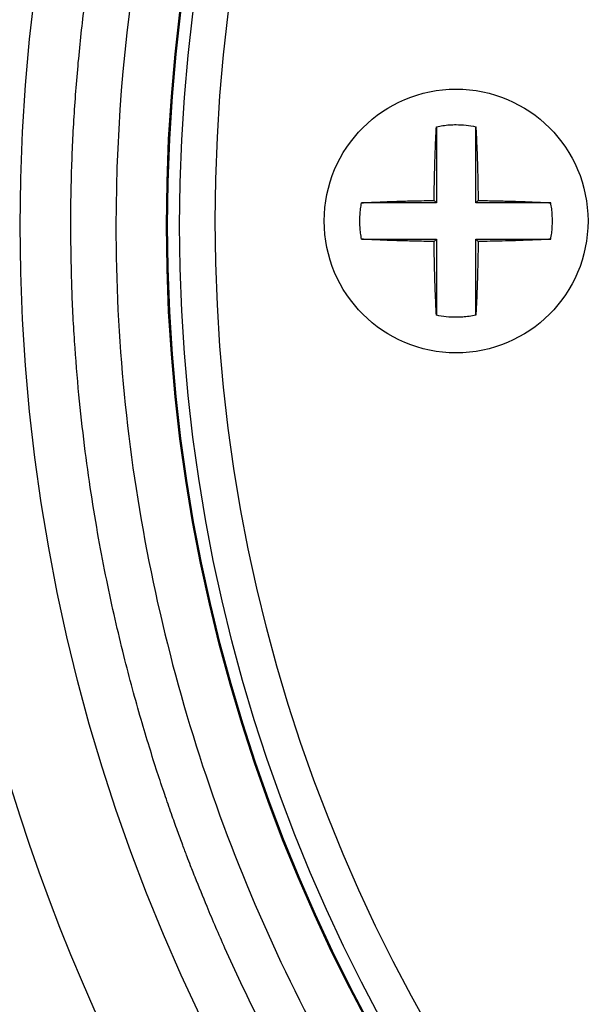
# Model space of a CAD drawing. Header units: inches. Extents: x 1.04 to 7.18, y 2.19 to 10.07.
# Tile 6 of 40: x 1.8 to 2.04, y 7.82 to 8.23. Entities that reach past the tile are written whole.
import ezdxf

# ---------------------------------------------------------------- set-up
doc = ezdxf.new("R2010")
doc.units = ezdxf.units.IN
doc.header["$MEASUREMENT"] = 0
doc.layers.add('SLD-0', color=179, linetype='Continuous')
doc.styles.add('SLDTEXTSTYLE0', font='TXT', dxfattribs={"width": 0.75})
doc.dimstyles.new('SLDDIMSTYLE1', dxfattribs={"dimtxt": 0.09, "dimasz": 0.13, "dimexe": 0, "dimexo": 0.0625, "dimgap": 0.0225, "dimtad": 0, "dimtih": 1, "dimtoh": 1, "dimdec": 3, "dimlfac": 2, "dimrnd": 1e-09, "dimzin": 4, "dimdsep": 46, "dimtxsty": 'SLDTEXTSTYLE0', "dimsah": 1, "dimcen": 0, "dimadec": 0, "dimazin": 1, "dimtfac": 1, "dimtdec": 3, "dimtofl": 0, "dimtmove": 0, "dimatfit": 3, "dimfxl": 1, "dimfrac": 2, "dimtolj": 1, "dimtzin": 12, "dimarcsym": 0})

# ---------------------------------------------------------------- blocks, each defined once
blk = doc.blocks.new('_D_1')
at = {"layer": 'SLD-0'}
for p, q in [((1.99563, 7.58577), (1.72719, 7.31792)), ((1.72719, 7.31792), (1.47719, 7.31792))]:
    blk.add_line(p, q, dxfattribs=at)
blk.add_solid([(1.99563, 7.58577), (1.88948, 7.50811), (1.91773, 7.47979)], dxfattribs=at)
at = {"layer": 'SLD-0', "char_height": 0.09, "attachment_point": 1, "style": 'SLDTEXTSTYLE0'}
for s, insert in [('%%c', (1.04221, 7.36181)), ('3.180', (1.17794, 7.36318))]:
    blk.add_mtext(s, dxfattribs=dict(at, insert=insert))

msp = doc.modelspace()

# ---------------------------------------------------------------- linework, layer by layer
at = {"color": 7, "linetype": 'Continuous', "lineweight": 25}
for p, q in [((1.97511, 8.18828), (1.97511, 8.15669)), ((1.99148, 8.15669), (1.99148, 8.18828)), ((1.97511, 8.15669), (1.97415, 8.15765)), ((1.99148, 8.15669), (1.99243, 8.15765)), ((1.97511, 8.15669), (1.94403, 8.15669)), ((2.02256, 8.15669), (1.99148, 8.15669)), ((1.94403, 8.14159), (1.97511, 8.14159)), ((1.97511, 8.14159), (1.97415, 8.14064)), ((1.97511, 8.14159), (1.97511, 8.11)), ((1.99148, 8.14159), (1.99243, 8.14064)), ((1.99148, 8.11), (1.99148, 8.14159)), ((1.99148, 8.14159), (2.02256, 8.14159))]:
    msp.add_line(p, q, dxfattribs=at)
for centre, radius in [((2.5584, 8.14731), 0.75605), ((2.5584, 8.14731), 0.69535), ((2.5584, 8.14731), 0.69492), ((2.5584, 8.14731), 0.68992), ((2.55829, 8.14914), 0.675), ((1.98329, 8.14914), 0.05475)]:
    msp.add_circle(centre, radius, dxfattribs=at)
msp.add_arc((2.5584, 8.14731), 0.795, 197.06517, 252.93483, dxfattribs=at)
for points, knots in [([(1.82334, 8.14731), (1.82336, 8.15132), (1.8234, 8.15936), (1.82371, 8.1714), (1.8242, 8.18344), (1.82489, 8.19546), (1.82578, 8.20748), (1.82686, 8.21948), (1.82814, 8.23146), (1.82962, 8.24341), (1.83129, 8.25535), (1.83316, 8.26725), (1.83523, 8.27912), (1.83748, 8.29095), (1.83993, 8.30275), (1.84258, 8.3145), (1.84541, 8.32621), (1.84844, 8.33787), (1.85166, 8.34948), (1.85507, 8.36104), (1.85867, 8.37253), (1.86245, 8.38397), (1.86642, 8.39535), (1.87058, 8.40665), (1.87794, 8.42569), (1.8892, 8.45217), (1.90544, 8.48558), (1.92335, 8.51812), (1.94305, 8.54994), (1.96446, 8.58094), (1.99532, 8.621), (2.03047, 8.65995), (2.06989, 8.69713), (2.1141, 8.73414), (2.15833, 8.76497), (2.20147, 8.79015), (2.2296, 8.805), (2.25443, 8.81673), (2.27392, 8.82514), (2.29089, 8.83204), (2.30939, 8.83903), (2.33124, 8.84651), (2.35331, 8.8533), (2.37558, 8.85939), (2.39804, 8.86478), (2.42065, 8.86946), (2.4434, 8.87344), (2.46626, 8.87669), (2.48922, 8.87922), (2.51224, 8.88103), (2.53531, 8.88215), (2.5507, 8.88229), (2.5584, 8.88236)], [0, 0, 0, 0, 0.010435, 0.02087, 0.031305, 0.04174, 0.052175, 0.06261, 0.073045, 0.08348, 0.093915, 0.10435, 0.114785, 0.12522, 0.135655, 0.14609, 0.156525, 0.16696, 0.177395, 0.18783, 0.198265, 0.2087, 0.219135, 0.229571, 0.240006, 0.272164, 0.304322, 0.336487, 0.368649, 0.401535, 0.434335, 0.500009, 0.537583, 0.575061, 0.649768, 0.677307, 0.704846, 0.732387, 0.748635, 0.760001, 0.780001, 0.800001, 0.820001, 0.840001, 0.860001, 0.880001, 0.900001, 0.92, 0.94, 0.96, 0.98, 1, 1, 1, 1]), ([(2.5584, 8.86365), (2.55456, 8.86363), (2.54687, 8.86359), (2.53535, 8.86331), (2.52384, 8.86284), (2.51233, 8.8622), (2.50084, 8.86136), (2.48936, 8.86034), (2.4779, 8.85914), (2.46646, 8.85775), (2.45504, 8.85618), (2.44365, 8.85443), (2.43229, 8.85249), (2.42096, 8.85037), (2.40967, 8.84807), (2.39841, 8.84559), (2.3872, 8.84292), (2.37603, 8.84008), (2.36491, 8.83705), (2.35384, 8.83385), (2.34282, 8.83047), (2.33186, 8.82692), (2.32096, 8.82318), (2.31012, 8.81928), (2.29934, 8.8152), (2.28863, 8.81094), (2.27799, 8.80652), (2.26742, 8.80192), (2.25693, 8.79715), (2.24651, 8.79222), (2.23618, 8.78712), (2.22593, 8.78185), (2.21576, 8.77642), (2.20569, 8.77083), (2.1957, 8.76508), (2.18581, 8.75916), (2.17602, 8.75309), (2.16632, 8.74686), (2.15673, 8.74047), (2.14724, 8.73393), (2.13785, 8.72724), (2.12159, 8.71525), (2.09894, 8.69732), (2.07699, 8.67799), (2.0588, 8.66081), (2.04106, 8.64313), (2.01772, 8.61776), (1.99245, 8.5871), (1.96033, 8.54326), (1.92272, 8.4814), (1.86342, 8.35028), (1.83784, 8.20884), (1.84436, 8.07713), (1.85464, 8.00759), (1.87169, 7.93941), (1.89532, 7.87322), (1.92198, 7.81677), (1.94914, 7.76957), (1.97496, 7.73079), (2.00289, 7.69426), (2.037, 7.65508), (2.07825, 7.61439), (2.12146, 7.57887), (2.16011, 7.55147), (2.20339, 7.52421), (2.25269, 7.49841), (2.3001, 7.47876), (2.33288, 7.46722), (2.35881, 7.45915), (2.40193, 7.44752), (2.44517, 7.4393), (2.48698, 7.4344), (2.51074, 7.43243), (2.53456, 7.4312), (2.55045, 7.43105), (2.5584, 7.43097)], [0, 0, 0, 0, 0.005125, 0.01025, 0.015375, 0.0205, 0.025625, 0.03075, 0.035874, 0.040999, 0.046124, 0.051249, 0.056374, 0.061499, 0.066624, 0.071749, 0.076874, 0.081999, 0.087124, 0.092249, 0.097373, 0.102498, 0.107623, 0.112748, 0.117873, 0.122998, 0.128123, 0.133248, 0.138373, 0.143498, 0.148623, 0.153748, 0.158872, 0.163997, 0.169122, 0.174247, 0.179372, 0.184497, 0.189622, 0.194747, 0.199872, 0.204997, 0.221699, 0.238401, 0.243996, 0.255083, 0.271812, 0.289962, 0.308055, 0.344289, 0.386305, 0.499735, 0.53094, 0.562144, 0.593349, 0.624553, 0.655758, 0.676494, 0.697167, 0.717862, 0.737811, 0.766429, 0.795047, 0.812344, 0.829604, 0.863263, 0.886424, 0.898018, 0.909613, 0.922647, 0.957589, 0.968192, 0.978794, 0.989397, 1, 1, 1, 1]), ([(1.97415, 8.15765), (1.97417, 8.15895), (1.9742, 8.16157), (1.97427, 8.1655), (1.97436, 8.16946), (1.97451, 8.17461), (1.97474, 8.18099), (1.97498, 8.18582), (1.97511, 8.18828)], [0, 0, 0, 0, 0.122157, 0.246208, 0.372173, 0.50007, 0.744557, 1, 1, 1, 1]), ([(1.97511, 8.18828), (1.97601, 8.18845), (1.97782, 8.18879), (1.98055, 8.18907), (1.98375, 8.18918), (1.98741, 8.18901), (1.99012, 8.18852), (1.99148, 8.18828)], [0, 0, 0, 0, 0.167672, 0.334154, 0.500062, 0.749241, 1, 1, 1, 1]), ([(1.99148, 8.18828), (1.99154, 8.18718), (1.99165, 8.18491), (1.99182, 8.18131), (1.99197, 8.17746), (1.99214, 8.1726), (1.99232, 8.166), (1.99239, 8.16069), (1.99243, 8.15765)], [0, 0, 0, 0, 0.1152975, 0.237075, 0.3653341, 0.5000755, 0.7143009, 1, 1, 1, 1]), ([(1.94403, 8.15669), (1.94511, 8.15675), (1.94734, 8.15687), (1.95087, 8.15703), (1.95466, 8.15718), (1.95964, 8.15735), (1.96614, 8.15753), (1.97137, 8.15761), (1.97415, 8.15765)], [0, 0, 0, 0, 0.114932, 0.236588, 0.364967, 0.500069, 0.733659, 1, 1, 1, 1]), ([(1.99243, 8.15765), (1.99372, 8.15763), (1.99617, 8.1576), (1.99965, 8.15753), (2.00274, 8.15746), (2.00546, 8.15739), (2.00984, 8.15726), (2.0156, 8.15705), (2.02034, 8.15681), (2.02256, 8.15669)], [0, 0, 0, 0, 0.1228145, 0.2342309, 0.3342468, 0.4228615, 0.500076, 0.7659153, 1, 1, 1, 1]), ([(1.94331, 8.14914), (1.94332, 8.14999), (1.94336, 8.15167), (1.9436, 8.15419), (1.94388, 8.15586), (1.94403, 8.15669)], [0, 0, 0, 0, 0.333027, 0.665616, 1, 1, 1, 1]), ([(2.02328, 8.14914), (2.02326, 8.14999), (2.02323, 8.15167), (2.02299, 8.1542), (2.0227, 8.15586), (2.02256, 8.15669)], [0, 0, 0, 0, 0.3335569, 0.6664431, 1, 1, 1, 1]), ([(1.94403, 8.14159), (1.94388, 8.14243), (1.9436, 8.14409), (1.94336, 8.14661), (1.94332, 8.1483), (1.94331, 8.14914)], [0, 0, 0, 0, 0.3336512, 0.666159, 1, 1, 1, 1]), ([(2.02256, 8.14159), (2.0227, 8.14243), (2.02299, 8.14409), (2.02323, 8.14661), (2.02326, 8.1483), (2.02328, 8.14914)], [0, 0, 0, 0, 0.333557, 0.666443, 1, 1, 1, 1]), ([(2.5584, 7.41225), (2.55432, 7.41227), (2.54617, 7.41231), (2.53395, 7.41263), (2.52174, 7.41313), (2.50954, 7.41385), (2.49735, 7.41476), (2.48517, 7.41588), (2.47302, 7.41719), (2.46089, 7.41871), (2.44879, 7.42044), (2.43672, 7.42236), (2.42468, 7.42448), (2.41268, 7.4268), (2.40072, 7.42933), (2.3888, 7.43205), (2.37693, 7.43497), (2.36511, 7.43808), (2.35334, 7.44139), (2.33773, 7.44607), (2.31836, 7.4524), (2.2983, 7.45972), (2.27501, 7.46891), (2.23621, 7.48579), (2.17655, 7.51737), (2.1055, 7.56596), (2.04922, 7.61571), (2.00858, 7.6588), (1.97157, 7.703), (1.94074, 7.74724), (1.91556, 7.79038), (1.90071, 7.81851), (1.88897, 7.84334), (1.88056, 7.86283), (1.87649, 7.87285), (1.8746, 7.87763), (1.87397, 7.87922), (1.87293, 7.88189), (1.87149, 7.88563), (1.86967, 7.89045), (1.8675, 7.89636), (1.86499, 7.90337), (1.86218, 7.91149), (1.85911, 7.92072), (1.85583, 7.93109), (1.85238, 7.94261), (1.84882, 7.95529), (1.84521, 7.96914), (1.84162, 7.98417), (1.83811, 8.0004), (1.83476, 8.01783), (1.83166, 8.03647), (1.8289, 8.05632), (1.82657, 8.07737), (1.82478, 8.09963), (1.82358, 8.12307), (1.82342, 8.1391), (1.82334, 8.14731)], [0, 0, 0, 0, 0.010589, 0.021177, 0.031766, 0.042355, 0.052944, 0.063532, 0.074121, 0.08471, 0.095298, 0.105887, 0.116476, 0.127065, 0.137653, 0.148242, 0.158831, 0.16942, 0.180008, 0.190597, 0.211772, 0.232947, 0.246096, 0.276818, 0.342879, 0.42119, 0.499965, 0.537542, 0.575024, 0.649736, 0.677278, 0.704819, 0.732362, 0.748611, 0.759979, 0.760475, 0.761963, 0.764443, 0.767915, 0.772378, 0.777834, 0.784281, 0.79172, 0.800151, 0.809573, 0.819987, 0.831393, 0.843791, 0.857181, 0.871562, 0.886935, 0.9033, 0.920657, 0.939005, 0.958345, 0.978677, 1, 1, 1, 1]), ([(1.97415, 8.14064), (1.97273, 8.14066), (1.96995, 8.14069), (1.96595, 8.14077), (1.96221, 8.14086), (1.95714, 8.14101), (1.95102, 8.14124), (1.94627, 8.14148), (1.94403, 8.14159)], [0, 0, 0, 0, 0.136075, 0.264778, 0.386109, 0.500068, 0.763076, 1, 1, 1, 1]), ([(2.02256, 8.14159), (2.02151, 8.14154), (2.01933, 8.14142), (2.01584, 8.14126), (2.01202, 8.14111), (2.00752, 8.14095), (2.001, 8.14076), (1.99577, 8.14069), (1.99243, 8.14064)], [0, 0, 0, 0, 0.111038, 0.231399, 0.361083, 0.500088, 0.680495, 1, 1, 1, 1]), ([(1.97511, 8.11), (1.97505, 8.11118), (1.97492, 8.11355), (1.97476, 8.1172), (1.97461, 8.12093), (1.97448, 8.12475), (1.97437, 8.12863), (1.97428, 8.13258), (1.9742, 8.13659), (1.97417, 8.13929), (1.97415, 8.14064)], [0, 0, 0, 0, 0.123151, 0.246757, 0.370856, 0.495484, 0.620678, 0.746473, 0.872902, 1, 1, 1, 1]), ([(1.99243, 8.14064), (1.99242, 8.13948), (1.99239, 8.13721), (1.99233, 8.13389), (1.99227, 8.13074), (1.99219, 8.12775), (1.99206, 8.12317), (1.99184, 8.11716), (1.9916, 8.11234), (1.99148, 8.11)], [0, 0, 0, 0, 0.108848, 0.21328, 0.313296, 0.408895, 0.500078, 0.757753, 1, 1, 1, 1]), ([(1.99148, 8.11), (1.99057, 8.10983), (1.98876, 8.10949), (1.98602, 8.10922), (1.98283, 8.10911), (1.97917, 8.10928), (1.97646, 8.10976), (1.97511, 8.11)], [0, 0, 0, 0, 0.168556, 0.335038, 0.500061, 0.750299, 1, 1, 1, 1])]:
    msp.add_open_spline(points, degree=3, knots=knots, dxfattribs=at)

# ---------------------------------------------------------------- dimensions: what is measured, and where the dimension line sits
at = {"layer": 'SLD-0'}
dim = msp.add_diameter_dim_2p(p1=(3.12117, 8.70884), p2=(1.99563, 7.58577), dimstyle='SLDDIMSTYLE1', dxfattribs=at)
dim.commit()
dim.dimension.update_dxf_attribs({"geometry": '_D_1', "text_midpoint": (1.2597, 7.31792), "dimtype": 163})

doc.saveas('drawing.dxf')
